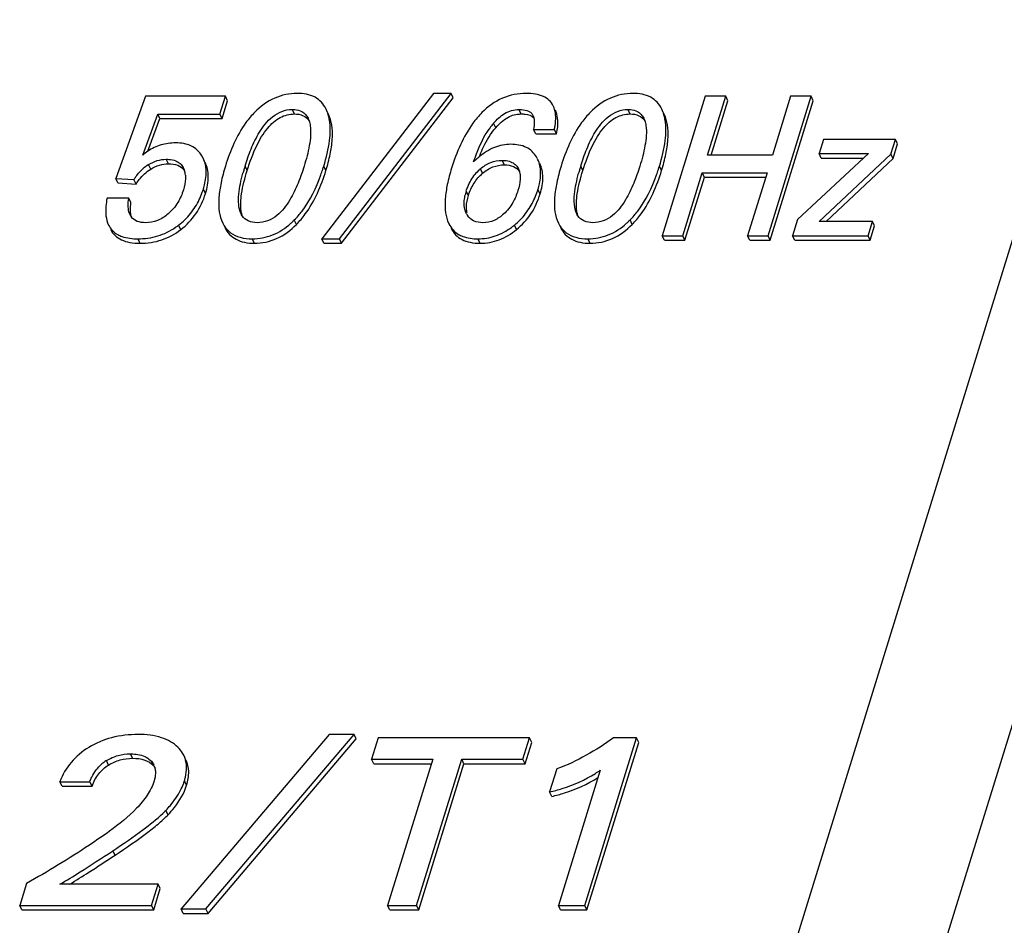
# Model space of a CAD drawing. Header units: millimetres. Extents: x 0 to 594, y 0 to 420.
# Tile 61 of 120: x 394 to 402, y 179 to 187. Entities that reach past the tile are written whole.
import ezdxf

# ---------------------------------------------------------------- set-up
doc = ezdxf.new("R2010")
doc.units = ezdxf.units.MM
doc.header["$LTSCALE"] = 32.67
doc.layers.get('0').update_dxf_attribs({"linetype": 'CONTINUOUS'})

msp = doc.modelspace()

# ---------------------------------------------------------------- linework, layer by layer
at = {"color": 9, "linetype": 'CONTINUOUS'}
for p, q in [((399.37298, 176.04531), (409.46716, 208.71009)), ((410.56055, 208.17012), (400.46637, 175.50535)), ((396.12978, 186.17995), (396.11148, 186.21724)), ((396.42667, 186.15622), (396.41341, 186.18324)), ((398.03851, 186.17995), (398.02021, 186.21724)), ((398.9569, 186.17995), (398.93859, 186.21724)), ((399.25378, 186.15622), (399.24052, 186.18324)), ((397.82503, 186.06384), (397.80673, 186.10113)), ((394.92012, 185.71575), (394.90182, 185.75304)), ((395.06885, 185.76101), (395.05055, 185.79831)), ((397.89784, 185.75119), (397.87954, 185.78849)), ((395.19645, 185.72228), (395.19287, 185.72957)), ((395.73212, 185.70292), (395.71382, 185.74021)), ((396.39535, 185.70292), (396.37705, 185.74021)), ((397.71474, 185.68), (397.69643, 185.7173)), ((398.01601, 185.71819), (398.01414, 185.72201)), ((398.55924, 185.70292), (398.54093, 185.74021)), ((399.22247, 185.70292), (399.20417, 185.74021)), ((395.38131, 185.50981), (395.36301, 185.54711)), ((397.59575, 185.49345), (397.57745, 185.53074)), ((398.19924, 185.50654), (398.18094, 185.54383)), ((396.14747, 185.24948), (396.12917, 185.28678)), ((398.97459, 185.24948), (398.95629, 185.28678)), ((395.17301, 185.20624), (395.15471, 185.24354)), ((398.00135, 185.20688), (397.98304, 185.24417)), ((394.82987, 185.09087), (394.81157, 185.12817)), ((395.79323, 185.09087), (395.77493, 185.12817)), ((397.69379, 185.09087), (397.67548, 185.12817)), ((398.62035, 185.09087), (398.60204, 185.12817)), ((394.76702, 180.75274), (394.74871, 180.79003)), ((394.56489, 180.69551), (394.54659, 180.7328)), ((394.94351, 180.68965), (394.9252, 180.72695)), ((395.22224, 180.52592), (395.20393, 180.56322)), ((395.0655, 180.27652), (395.0472, 180.31382)), ((394.61993, 179.93679), (394.60163, 179.97409))]:
    msp.add_line(p, q, dxfattribs=at)
at = {"color": 7, "linetype": 'CONTINUOUS'}
for p, q in [((394.87583, 186.32853), (394.62512, 185.6363)), ((395.54888, 186.32853), (394.87583, 186.32853)), ((395.5026, 186.17879), (395.54888, 186.32853)), ((395.56718, 186.29123), (395.54888, 186.32853)), ((397.30164, 186.35307), (396.36047, 185.12817)), ((396.50849, 185.12817), (397.44966, 186.35307)), ((397.44966, 186.35307), (397.30164, 186.35307)), ((397.46796, 186.31578), (397.44966, 186.35307)), ((399.59042, 186.32853), (399.22732, 185.15354)), ((399.76297, 186.32853), (399.59042, 186.32853)), ((399.60999, 185.83349), (399.76297, 186.32853)), ((399.78127, 186.29123), (399.76297, 186.32853)), ((400.11871, 185.15354), (400.48181, 186.32853)), ((400.30926, 186.32853), (400.15628, 185.83349)), ((400.48181, 186.32853), (400.30926, 186.32853)), ((400.50012, 186.29123), (400.48181, 186.32853)), ((395.52091, 186.14149), (395.56718, 186.29123)), ((396.52679, 185.09087), (397.46796, 186.31578)), ((399.63982, 185.83349), (399.78127, 186.29123)), ((400.13702, 185.11624), (400.50012, 186.29123)), ((394.85207, 185.83349), (394.9784, 186.17879)), ((394.9967, 186.14149), (394.9784, 186.17879)), ((394.9784, 186.17879), (395.5026, 186.17879)), ((395.52091, 186.14149), (395.5026, 186.17879)), ((396.40837, 186.19352), (396.39608, 186.22101)), ((396.42667, 186.15622), (396.41438, 186.18371)), ((399.23548, 186.19352), (399.22319, 186.22101)), ((399.25378, 186.15622), (399.2415, 186.18371)), ((394.89607, 185.86644), (394.9967, 186.14149)), ((394.9967, 186.14149), (395.52091, 186.14149)), ((398.16276, 186.01303), (398.14445, 186.05032)), ((398.14445, 186.05032), (398.32028, 186.05032)), ((398.16276, 186.01303), (398.33858, 186.01303)), ((398.33858, 186.01303), (398.32028, 186.05032)), ((400.5857, 185.96605), (400.54853, 185.84576)), ((401.19168, 185.96605), (400.5857, 185.96605)), ((401.1535, 185.84249), (401.19168, 185.96605)), ((401.1718, 185.8052), (401.20998, 185.92875)), ((401.20998, 185.92875), (401.19168, 185.96605)), ((400.15628, 185.83349), (399.60999, 185.83349)), ((400.96397, 185.84576), (400.36728, 185.291)), ((400.56683, 185.80847), (400.54853, 185.84576)), ((400.54853, 185.84576), (400.96397, 185.84576)), ((400.54924, 185.27382), (401.1535, 185.84249)), ((401.1718, 185.8052), (401.1535, 185.84249)), ((395.36071, 185.80885), (395.34997, 185.82776)), ((398.17813, 185.80054), (398.1686, 185.81756)), ((400.56683, 185.80847), (400.92385, 185.80847)), ((400.60718, 185.27382), (401.1718, 185.8052)), ((395.19287, 185.72957), (395.19686, 185.72249)), ((398.01414, 185.72201), (398.01623, 185.71829)), ((399.39987, 185.15354), (399.56398, 185.68457)), ((399.58228, 185.64728), (399.56398, 185.68457)), ((399.56398, 185.68457), (400.11026, 185.68457)), ((400.11026, 185.68457), (399.94616, 185.15354)), ((394.64342, 185.599), (394.62512, 185.6363)), ((394.62512, 185.6363), (394.77828, 185.62648)), ((394.64342, 185.599), (394.79658, 185.58918)), ((394.79658, 185.58918), (394.77828, 185.62648)), ((399.41817, 185.11624), (399.58228, 185.64728)), ((399.58228, 185.64728), (400.09874, 185.64728)), ((394.73489, 185.47019), (394.55171, 185.47019)), ((394.7532, 185.4329), (394.73489, 185.47019)), ((397.57993, 185.33829), (397.57739, 185.34294)), ((395.51519, 185.28596), (395.52654, 185.26079)), ((397.42016, 185.27935), (397.43086, 185.25547)), ((398.34231, 185.28596), (398.35366, 185.26079)), ((400.36728, 185.291), (400.3248, 185.15354)), ((400.99821, 185.27382), (400.54924, 185.27382)), ((400.96104, 185.15354), (400.99821, 185.27382)), ((401.01651, 185.23652), (400.99821, 185.27382)), ((400.97934, 185.11624), (401.01651, 185.23652)), ((396.37877, 185.09087), (396.36047, 185.12817)), ((396.36047, 185.12817), (396.50849, 185.12817)), ((396.37877, 185.09087), (396.52679, 185.09087)), ((396.52679, 185.09087), (396.50849, 185.12817)), ((399.24562, 185.11624), (399.22732, 185.15354)), ((399.22732, 185.15354), (399.39987, 185.15354)), ((399.24562, 185.11624), (399.41817, 185.11624)), ((399.41817, 185.11624), (399.39987, 185.15354)), ((399.96446, 185.11624), (399.94616, 185.15354)), ((399.94616, 185.15354), (400.11871, 185.15354)), ((399.96446, 185.11624), (400.13702, 185.11624)), ((400.13702, 185.11624), (400.11871, 185.15354)), ((400.3431, 185.11624), (400.3248, 185.15354)), ((400.3248, 185.15354), (400.96104, 185.15354)), ((400.3431, 185.11624), (400.97934, 185.11624)), ((400.97934, 185.11624), (400.96104, 185.15354)), ((396.42351, 180.95303), (395.17496, 179.48314)), ((395.38393, 179.48314), (396.63248, 180.95303)), ((396.63248, 180.95303), (396.42351, 180.95303)), ((396.65078, 180.91573), (396.63248, 180.95303)), ((395.40224, 179.44585), (396.65078, 180.91573)), ((396.83581, 180.92357), (396.78029, 180.74388)), ((398.11042, 180.92357), (396.83581, 180.92357)), ((398.05489, 180.74388), (398.11042, 180.92357)), ((398.07319, 180.70659), (398.12872, 180.88627)), ((398.12872, 180.88627), (398.11042, 180.92357)), ((398.57523, 179.51358), (399.01095, 180.92357)), ((398.59354, 179.47628), (399.02926, 180.88627)), ((399.01095, 180.92357), (398.81699, 180.92357)), ((399.02926, 180.88627), (399.01095, 180.92357)), ((396.79859, 180.70659), (396.78029, 180.74388)), ((396.78029, 180.74388), (397.29521, 180.74388)), ((396.79859, 180.70659), (397.28368, 180.70659)), ((397.29521, 180.74388), (396.91501, 179.51358)), ((397.15862, 179.51358), (397.53881, 180.74388)), ((397.17692, 179.47628), (397.55712, 180.70659)), ((397.55712, 180.70659), (397.53881, 180.74388)), ((397.53881, 180.74388), (398.05489, 180.74388)), ((397.55712, 180.70659), (398.07319, 180.70659)), ((398.07319, 180.70659), (398.05489, 180.74388)), ((398.33942, 180.66337), (398.27935, 180.46896)), ((398.70523, 180.65159), (398.35356, 179.51358)), ((394.17265, 180.51807), (394.15435, 180.55536)), ((394.15435, 180.55536), (394.40719, 180.55536)), ((394.42549, 180.51807), (394.40719, 180.55536)), ((394.17265, 180.51807), (394.42549, 180.51807)), ((398.29765, 180.43166), (398.27935, 180.46896)), ((394.5973, 179.97123), (394.60163, 179.97409)), ((393.87329, 179.69818), (393.81625, 179.51358)), ((394.98213, 179.69228), (394.15433, 179.69228)), ((394.92691, 179.51358), (394.98213, 179.69228)), ((394.94521, 179.47628), (395.00043, 179.65499)), ((395.00043, 179.65499), (394.98213, 179.69228)), ((393.83455, 179.47628), (393.81625, 179.51358)), ((393.81625, 179.51358), (394.92691, 179.51358)), ((393.83455, 179.47628), (394.94521, 179.47628)), ((394.94521, 179.47628), (394.92691, 179.51358)), ((395.19327, 179.44585), (395.17496, 179.48314)), ((395.17496, 179.48314), (395.38393, 179.48314)), ((395.19327, 179.44585), (395.40224, 179.44585)), ((395.40224, 179.44585), (395.38393, 179.48314)), ((396.93332, 179.47628), (396.91501, 179.51358)), ((396.91501, 179.51358), (397.15862, 179.51358)), ((396.93332, 179.47628), (397.17692, 179.47628)), ((397.17692, 179.47628), (397.15862, 179.51358)), ((398.37187, 179.47628), (398.35356, 179.51358)), ((398.35356, 179.51358), (398.57523, 179.51358)), ((398.37187, 179.47628), (398.59354, 179.47628)), ((398.59354, 179.47628), (398.57523, 179.51358))]:
    msp.add_line(p, q, dxfattribs=at)
for centre, radius, start, end in [((396.10592, 186.0824), 0.32221, 18.190677, 20.17289), ((396.08577, 186.0759), 0.34338, 14.678715, 18.17233), ((396.0433, 186.06509), 0.3872, 9.354964, 14.633121), ((398.93304, 186.0824), 0.32221, 18.190665, 20.17289), ((398.91289, 186.0759), 0.34338, 14.678718, 18.172319), ((398.87042, 186.06509), 0.3872, 9.354968, 14.633123), ((398.28651, 185.69438), 0.62903, 141.268154, 145.3796), ((398.24402, 185.72789), 0.57493, 139.518774, 141.224354), ((395.14909, 185.48484), 0.45801, 123.548128, 130.428389), ((398.90528, 185.342), 1.30892, 157.837843, 158.653202), ((395.08249, 185.46067), 0.3437, 122.506672, 130.483782), ((395.0744, 185.4729), 0.32904, 121.633774, 122.462631), ((395.04676, 185.65218), 0.1657, 10.932787, 17.050187), ((395.0261, 185.64827), 0.18672, 5.167415, 10.909349), ((397.37224, 185.22272), 1.73724, 163.692179, 164.746467), ((397.6472, 185.14233), 2.02371, 162.816077, 163.69358), ((394.77273, 186.23361), 1.67846, 340.259969, 341.909952), ((394.65991, 186.27072), 1.79723, 341.902085, 342.83154), ((397.93551, 185.43754), 0.368, 132.25001, 140.832097), ((397.93388, 185.43935), 0.36557, 130.506603, 132.252518), ((400.19935, 185.22272), 1.73724, 163.692179, 164.746467), ((400.47431, 185.14233), 2.02371, 162.816077, 163.69358), ((397.59984, 186.23361), 1.67846, 340.259969, 341.909952), ((397.48702, 186.27072), 1.79723, 341.902085, 342.83154), ((394.74406, 185.73586), 0.64703, 334.602015, 340.508347), ((394.69996, 185.75189), 0.69395, 340.475204, 342.836655), ((398.0284, 185.39084), 0.47215, 162.764302, 166.42221), ((397.53719, 185.74033), 0.67302, 335.061887, 340.582817), ((397.49289, 185.75635), 0.72012, 340.552902, 342.836117), ((397.78066, 185.38637), 0.20254, 184.920305, 190.394246), ((397.71829, 185.41194), 0.15675, 208.026983, 213.549646), ((394.8552, 185.38341), 0.1213, 206.244743, 207.767988), ((394.84923, 185.38013), 0.11448, 207.708376, 216.708162), ((395.65413, 185.7551), 0.66707, 311.919609, 314.375277), ((395.62888, 185.78112), 0.70332, 314.362923, 315.342858), ((398.48125, 185.75509), 0.66706, 311.919615, 314.375288), ((398.456, 185.78111), 0.70332, 314.362934, 315.342877), ((394.79388, 185.71147), 0.59089, 304.602169, 306.952886), ((394.78567, 185.72249), 0.60464, 306.946848, 307.615068), ((397.5998, 185.71052), 0.60361, 306.351753, 308.638322), ((397.58523, 185.72892), 0.62709, 308.628934, 309.374385), ((394.70148, 180.47676), 0.29926, 122.039555, 130.451075), ((394.7008, 180.47792), 0.2979, 121.175225, 122.047064), ((394.82919, 180.58896), 0.15234, 41.373942, 42.813323), ((394.82436, 180.63759), 0.13476, 17.262903, 26.102816), ((398.06684, 181.5821), 1.12845, 302.027561, 304.452841), ((394.71264, 180.7184), 0.51532, 332.80275, 339.340262), ((394.75249, 180.70284), 0.47255, 339.400811, 342.81375), ((394.43888, 180.8977), 0.84322, 313.756934, 315.242297), ((394.53591, 180.80127), 0.70642, 315.254549, 316.367133)]:
    msp.add_arc(centre, radius, start, end, dxfattribs=at)
for points, knots in [([(396.15345, 186.35307), (396.08883, 186.35307), (395.95369, 186.32535), (395.84431, 186.243), (395.79609, 186.19433)], [0, 0, 0, 0, 0.4854236, 1, 1, 1, 1]), ([(396.39655, 186.22124), (396.38629, 186.24215), (396.36041, 186.28102), (396.28192, 186.34091), (396.20464, 186.35307), (396.15345, 186.35307)], [0, 0, 0, 0, 0.2400589, 0.4724823, 1, 1, 1, 1]), ([(398.08099, 186.35307), (398.0135, 186.35307), (397.87336, 186.32558), (397.75904, 186.24126), (397.70932, 186.19125)], [0, 0, 0, 0, 0.4890416, 1, 1, 1, 1]), ([(398.30953, 186.24788), (398.30116, 186.26492), (398.27782, 186.2971), (398.2252, 186.33087), (398.15774, 186.3498), (398.10797, 186.35307), (398.08099, 186.35307)], [0, 0, 0, 0, 0.2148903, 0.4384676, 0.6946993, 1, 1, 1, 1]), ([(398.98057, 186.35307), (398.91594, 186.35307), (398.7808, 186.32535), (398.67143, 186.243), (398.62321, 186.19433)], [0, 0, 0, 0, 0.4854239, 1, 1, 1, 1]), ([(399.22366, 186.22124), (399.2134, 186.24215), (399.18752, 186.28102), (399.10903, 186.34091), (399.03175, 186.35307), (398.98057, 186.35307)], [0, 0, 0, 0, 0.240059, 0.4724826, 1, 1, 1, 1]), ([(398.33041, 186.15767), (398.33007, 186.16607), (398.32759, 186.19693), (398.31947, 186.22761), (398.30953, 186.24788)], [0, 0, 0, 0, 0.2714034, 1, 1, 1, 1]), ([(395.79609, 186.19433), (395.76913, 186.16712), (395.65747, 186.03349), (395.58851, 185.86928), (395.54863, 185.74021)], [0, 0, 0, 0, 0.2209409, 1, 1, 1, 1]), ([(395.71382, 185.74021), (395.72883, 185.78879), (395.76304, 185.88681), (395.82021, 186.00595), (395.88283, 186.09658), (395.94399, 186.15983), (396.0216, 186.20649), (396.08205, 186.21724), (396.11148, 186.21724)], [0, 0, 0, 0, 0.2305721, 0.4703164, 0.5963726, 0.7287592, 0.8665699, 1, 1, 1, 1]), ([(395.73212, 185.70292), (395.7541, 185.77404), (395.80003, 185.89943), (395.89064, 186.0555), (395.98587, 186.14266), (396.06798, 186.175), (396.10931, 186.17995), (396.12978, 186.17995)], [0, 0, 0, 0, 0.3377966, 0.6036007, 0.813382, 0.907097, 1, 1, 1, 1]), ([(396.11148, 186.21724), (396.11879, 186.21724), (396.1463, 186.21609), (396.17399, 186.20918), (396.19188, 186.19968)], [0, 0, 0, 0, 0.2652478, 1, 1, 1, 1]), ([(396.12978, 186.17995), (396.15503, 186.17995), (396.20402, 186.17329), (396.24224, 186.14038), (396.25446, 186.12187)], [0, 0, 0, 0, 0.532319, 1, 1, 1, 1]), ([(396.19188, 186.19968), (396.20371, 186.19339), (396.22496, 186.17702), (396.2396, 186.15478), (396.24525, 186.14326)], [0, 0, 0, 0, 0.5108022, 1, 1, 1, 1]), ([(397.70932, 186.19125), (397.68156, 186.16333), (397.56611, 186.02572), (397.49487, 185.85631), (397.45368, 185.72303)], [0, 0, 0, 0, 0.2201075, 1, 1, 1, 1]), ([(397.80673, 186.10113), (397.83364, 186.13266), (397.88064, 186.17672), (397.95749, 186.2113), (397.99968, 186.21724), (398.02021, 186.21724)], [0, 0, 0, 0, 0.4971465, 0.7537877, 1, 1, 1, 1]), ([(397.82503, 186.06384), (397.85411, 186.0979), (397.90296, 186.14286), (397.98073, 186.17493), (398.0195, 186.17995), (398.03851, 186.17995)], [0, 0, 0, 0, 0.5373519, 0.7719052, 1, 1, 1, 1]), ([(398.02021, 186.21724), (398.02745, 186.21724), (398.05493, 186.21646), (398.083, 186.21185), (398.10147, 186.20333)], [0, 0, 0, 0, 0.2624644, 1, 1, 1, 1]), ([(398.03851, 186.17995), (398.05046, 186.17995), (398.08753, 186.17835), (398.12815, 186.16684), (398.14549, 186.14777)], [0, 0, 0, 0, 0.3166292, 1, 1, 1, 1]), ([(398.10147, 186.20333), (398.10471, 186.20184), (398.11674, 186.19553), (398.12731, 186.18609), (398.13293, 186.17777)], [0, 0, 0, 0, 0.2617796, 1, 1, 1, 1]), ([(398.33858, 186.01303), (398.34254, 186.03248), (398.35285, 186.09773), (398.34839, 186.16868), (398.32783, 186.21058)], [0, 0, 0, 0, 0.29844, 1, 1, 1, 1]), ([(398.62321, 186.19433), (398.59624, 186.16712), (398.48459, 186.03349), (398.41562, 185.86928), (398.37574, 185.74021)], [0, 0, 0, 0, 0.2209409, 1, 1, 1, 1]), ([(398.54093, 185.74021), (398.55595, 185.78879), (398.59015, 185.88681), (398.64732, 186.00595), (398.70995, 186.09658), (398.7711, 186.15983), (398.84871, 186.20649), (398.90917, 186.21724), (398.93859, 186.21724)], [0, 0, 0, 0, 0.2305721, 0.4703164, 0.5963726, 0.7287592, 0.8665699, 1, 1, 1, 1]), ([(398.55924, 185.70292), (398.58122, 185.77404), (398.62715, 185.89943), (398.71775, 186.0555), (398.81298, 186.14266), (398.89509, 186.175), (398.93642, 186.17995), (398.9569, 186.17995)], [0, 0, 0, 0, 0.3377965, 0.6036005, 0.8133818, 0.9070969, 1, 1, 1, 1]), ([(398.93859, 186.21724), (398.94591, 186.21724), (398.97341, 186.21609), (399.00111, 186.20918), (399.019, 186.19968)], [0, 0, 0, 0, 0.2652478, 1, 1, 1, 1]), ([(398.9569, 186.17995), (398.98215, 186.17995), (399.03113, 186.17329), (399.06936, 186.14038), (399.08158, 186.12187)], [0, 0, 0, 0, 0.5323188, 1, 1, 1, 1]), ([(399.019, 186.19968), (399.03083, 186.19339), (399.05207, 186.17702), (399.06671, 186.15478), (399.07237, 186.14326)], [0, 0, 0, 0, 0.5108021, 1, 1, 1, 1]), ([(396.26326, 186.08185), (396.26732, 186.05441), (396.26774, 185.99743), (396.2523, 185.88247), (396.2294, 185.79698), (396.21186, 185.74021)], [0, 0, 0, 0, 0.239372, 0.4873043, 1, 1, 1, 1]), ([(396.37705, 185.74021), (396.39886, 185.81077), (396.43057, 185.93838), (396.43473, 186.07157), (396.42536, 186.12803)], [0, 0, 0, 0, 0.5633991, 1, 1, 1, 1]), ([(396.39535, 185.70292), (396.40946, 185.74856), (396.4324, 185.8346), (396.45528, 185.98594), (396.44899, 186.09548), (396.42667, 186.15622)], [0, 0, 0, 0, 0.3113316, 0.5782811, 1, 1, 1, 1]), ([(398.32028, 186.05032), (398.32224, 186.05995), (398.32859, 186.09536), (398.33149, 186.13153), (398.33041, 186.15767)], [0, 0, 0, 0, 0.2730327, 1, 1, 1, 1]), ([(399.09037, 186.08185), (399.09444, 186.05441), (399.09485, 185.99743), (399.07941, 185.88247), (399.05651, 185.79698), (399.03897, 185.74021)], [0, 0, 0, 0, 0.239372, 0.4873043, 1, 1, 1, 1]), ([(399.20417, 185.74021), (399.22597, 185.81077), (399.25769, 185.93838), (399.26184, 186.07157), (399.25247, 186.12803)], [0, 0, 0, 0, 0.5633991, 1, 1, 1, 1]), ([(399.22247, 185.70292), (399.23657, 185.74856), (399.25951, 185.8346), (399.2824, 185.98594), (399.27611, 186.09548), (399.25378, 186.15622)], [0, 0, 0, 0, 0.3113315, 0.578281, 1, 1, 1, 1]), ([(397.63915, 185.7754), (397.64682, 185.79888), (397.68057, 185.89495), (397.72493, 185.98825), (397.76885, 186.05176)], [0, 0, 0, 0, 0.2424069, 1, 1, 1, 1]), ([(397.69307, 185.83576), (397.70226, 185.85832), (397.73776, 185.93878), (397.78369, 186.01542), (397.82503, 186.06384)], [0, 0, 0, 0, 0.2767279, 1, 1, 1, 1]), ([(395.12983, 185.93577), (395.08838, 185.93577), (395.00557, 185.92481), (394.92996, 185.88905), (394.89597, 185.86656)], [0, 0, 0, 0, 0.5042204, 1, 1, 1, 1]), ([(395.34997, 185.82776), (395.33938, 185.84509), (395.31382, 185.87704), (395.24226, 185.92552), (395.17481, 185.93577), (395.12983, 185.93577)], [0, 0, 0, 0, 0.2382366, 0.4723673, 1, 1, 1, 1]), ([(397.95341, 185.92432), (397.90674, 185.92432), (397.80852, 185.90499), (397.72504, 185.85129), (397.68616, 185.81881)], [0, 0, 0, 0, 0.4794741, 1, 1, 1, 1]), ([(398.1686, 185.81756), (398.1584, 185.8346), (398.13366, 185.86609), (398.06381, 185.91409), (397.99757, 185.92432), (397.95341, 185.92432)], [0, 0, 0, 0, 0.2376339, 0.4715406, 1, 1, 1, 1]), ([(394.90182, 185.75304), (394.92455, 185.76704), (394.97231, 185.78988), (395.02491, 185.79831), (395.05055, 185.79831)], [0, 0, 0, 0, 0.5100549, 1, 1, 1, 1]), ([(394.92012, 185.71575), (394.94307, 185.72988), (394.99087, 185.75268), (395.04347, 185.76101), (395.06885, 185.76101)], [0, 0, 0, 0, 0.5148933, 1, 1, 1, 1]), ([(395.05055, 185.79831), (395.05768, 185.79831), (395.08485, 185.79736), (395.11219, 185.79202), (395.13072, 185.78426)], [0, 0, 0, 0, 0.2619901, 1, 1, 1, 1]), ([(395.06885, 185.76101), (395.09554, 185.76101), (395.14583, 185.7553), (395.18795, 185.72485), (395.20152, 185.70698)], [0, 0, 0, 0, 0.5432643, 1, 1, 1, 1]), ([(395.13072, 185.78426), (395.14402, 185.77869), (395.16851, 185.76388), (395.18619, 185.74139), (395.19287, 185.72957)], [0, 0, 0, 0, 0.5150413, 1, 1, 1, 1]), ([(395.38419, 185.72755), (395.38328, 185.73479), (395.37872, 185.76268), (395.36967, 185.78989), (395.36043, 185.80871)], [0, 0, 0, 0, 0.2580617, 1, 1, 1, 1]), ([(395.38131, 185.50981), (395.39568, 185.55631), (395.41386, 185.64472), (395.39642, 185.73539), (395.37874, 185.77142)], [0, 0, 0, 0, 0.5480744, 1, 1, 1, 1]), ([(397.68616, 185.81881), (397.68217, 185.81548), (397.66597, 185.80159), (397.65048, 185.78688), (397.63915, 185.7754)], [0, 0, 0, 0, 0.2438621, 1, 1, 1, 1]), ([(397.69643, 185.7173), (397.72211, 185.73924), (397.77941, 185.7759), (397.84673, 185.78849), (397.87954, 185.78849)], [0, 0, 0, 0, 0.5072291, 1, 1, 1, 1]), ([(397.71474, 185.68), (397.74072, 185.70221), (397.79814, 185.73879), (397.86544, 185.75119), (397.89784, 185.75119)], [0, 0, 0, 0, 0.5133632, 1, 1, 1, 1]), ([(397.87954, 185.78849), (397.88597, 185.78849), (397.91055, 185.7877), (397.93527, 185.78316), (397.95221, 185.77655)], [0, 0, 0, 0, 0.2613283, 1, 1, 1, 1]), ([(397.89784, 185.75119), (397.92402, 185.75119), (397.97345, 185.74565), (398.01358, 185.71388), (398.0258, 185.69577)], [0, 0, 0, 0, 0.5451236, 1, 1, 1, 1]), ([(397.95221, 185.77655), (397.96566, 185.77131), (397.99043, 185.75678), (398.00777, 185.73396), (398.01414, 185.72201)], [0, 0, 0, 0, 0.5160353, 1, 1, 1, 1]), ([(398.20164, 185.7187), (398.20076, 185.72599), (398.19627, 185.75408), (398.1872, 185.78148), (398.1779, 185.80043)], [0, 0, 0, 0, 0.2580337, 1, 1, 1, 1]), ([(398.19924, 185.50654), (398.21331, 185.55208), (398.231, 185.63888), (398.21358, 185.72772), (398.1962, 185.76313)], [0, 0, 0, 0, 0.5472045, 1, 1, 1, 1]), ([(394.77828, 185.62648), (394.78367, 185.63507), (394.80695, 185.66985), (394.83521, 185.7015), (394.85935, 185.72208)], [0, 0, 0, 0, 0.2421648, 1, 1, 1, 1]), ([(394.79658, 185.58918), (394.80486, 185.60238), (394.83855, 185.65108), (394.88295, 185.69285), (394.92012, 185.71575)], [0, 0, 0, 0, 0.2630016, 1, 1, 1, 1]), ([(395.21207, 185.66509), (395.21299, 185.65499), (395.21364, 185.6128), (395.2044, 185.57106), (395.19498, 185.54056)], [0, 0, 0, 0, 0.241083, 1, 1, 1, 1]), ([(395.36301, 185.54711), (395.36802, 185.5633), (395.38377, 185.62193), (395.38968, 185.68405), (395.38419, 185.72755)], [0, 0, 0, 0, 0.2788428, 1, 1, 1, 1]), ([(395.54863, 185.74021), (395.53441, 185.6942), (395.51111, 185.60759), (395.48732, 185.45614), (395.49254, 185.34629), (395.51519, 185.28596)], [0, 0, 0, 0, 0.3131216, 0.5809723, 1, 1, 1, 1]), ([(395.68092, 185.33887), (395.66886, 185.36342), (395.65725, 185.4197), (395.66123, 185.53537), (395.68051, 185.62219), (395.6962, 185.67977)], [0, 0, 0, 0, 0.2367051, 0.4837084, 1, 1, 1, 1]), ([(395.68136, 185.36185), (395.67413, 185.4095), (395.68296, 185.52682), (395.71223, 185.63856), (395.73212, 185.70292)], [0, 0, 0, 0, 0.4170682, 1, 1, 1, 1]), ([(396.21186, 185.74021), (396.1969, 185.69181), (396.16288, 185.59417), (396.10617, 185.47542), (396.04414, 185.38498), (395.98355, 185.32174), (395.90648, 185.27485), (395.84623, 185.264), (395.8169, 185.264)], [0, 0, 0, 0, 0.2306461, 0.4703558, 0.5963358, 0.7286347, 0.8664675, 1, 1, 1, 1]), ([(396.12917, 185.28678), (396.15255, 185.31044), (396.24876, 185.42296), (396.31391, 185.55909), (396.35255, 185.6667)], [0, 0, 0, 0, 0.2253499, 1, 1, 1, 1]), ([(396.14747, 185.24948), (396.17442, 185.27675), (396.28597, 185.41022), (396.35552, 185.57401), (396.39535, 185.70292)], [0, 0, 0, 0, 0.2212675, 1, 1, 1, 1]), ([(397.45368, 185.72303), (397.43973, 185.67786), (397.41687, 185.59301), (397.3935, 185.44511), (397.39831, 185.33809), (397.42016, 185.27935)], [0, 0, 0, 0, 0.3146899, 0.5828417, 1, 1, 1, 1]), ([(397.57745, 185.53074), (397.58116, 185.54275), (397.5985, 185.59232), (397.62497, 185.63898), (397.6502, 185.66996)], [0, 0, 0, 0, 0.239307, 1, 1, 1, 1]), ([(397.59575, 185.49345), (397.60703, 185.52996), (397.6375, 185.5991), (397.68713, 185.65642), (397.71474, 185.68)], [0, 0, 0, 0, 0.5128528, 1, 1, 1, 1]), ([(398.18094, 185.54383), (398.18578, 185.5595), (398.20104, 185.61632), (398.20678, 185.67649), (398.20164, 185.7187)], [0, 0, 0, 0, 0.2782969, 1, 1, 1, 1]), ([(398.37574, 185.74021), (398.36152, 185.6942), (398.33823, 185.60759), (398.31444, 185.45614), (398.31965, 185.34629), (398.34231, 185.28596)], [0, 0, 0, 0, 0.3131215, 0.5809723, 1, 1, 1, 1]), ([(398.50803, 185.33887), (398.49597, 185.36342), (398.48436, 185.4197), (398.48834, 185.53537), (398.50762, 185.62219), (398.52331, 185.67977)], [0, 0, 0, 0, 0.2367051, 0.4837084, 1, 1, 1, 1]), ([(398.50848, 185.36185), (398.50124, 185.4095), (398.51008, 185.52682), (398.53935, 185.63856), (398.55924, 185.70292)], [0, 0, 0, 0, 0.4170682, 1, 1, 1, 1]), ([(399.03897, 185.74021), (399.02401, 185.69181), (398.99, 185.59417), (398.93329, 185.47542), (398.87125, 185.38498), (398.81067, 185.32174), (398.7336, 185.27485), (398.67335, 185.264), (398.64402, 185.264)], [0, 0, 0, 0, 0.2306461, 0.4703558, 0.5963358, 0.7286347, 0.8664675, 1, 1, 1, 1]), ([(398.95629, 185.28678), (398.97967, 185.31044), (399.07588, 185.42296), (399.14103, 185.55909), (399.17967, 185.6667)], [0, 0, 0, 0, 0.2253499, 1, 1, 1, 1]), ([(398.97459, 185.24948), (399.00153, 185.27675), (399.11309, 185.41022), (399.18264, 185.57401), (399.22247, 185.70292)], [0, 0, 0, 0, 0.2212675, 1, 1, 1, 1]), ([(398.03085, 185.65981), (398.03156, 185.6497), (398.03133, 185.60758), (398.0218, 185.56609), (398.0124, 185.53565)], [0, 0, 0, 0, 0.2413607, 1, 1, 1, 1]), ([(395.19498, 185.54056), (395.18361, 185.5038), (395.15188, 185.42887), (395.09916, 185.36569), (395.0671, 185.33846)], [0, 0, 0, 0, 0.4777528, 1, 1, 1, 1]), ([(395.17301, 185.20624), (395.22164, 185.24371), (395.30949, 185.33498), (395.36275, 185.44974), (395.38131, 185.50981)], [0, 0, 0, 0, 0.4940056, 1, 1, 1, 1]), ([(398.0124, 185.53565), (398.0014, 185.50008), (397.97167, 185.4276), (397.92292, 185.36507), (397.89295, 185.33784)], [0, 0, 0, 0, 0.4789908, 1, 1, 1, 1]), ([(398.00135, 185.20688), (398.04744, 185.24471), (398.1303, 185.33589), (398.18111, 185.44786), (398.19924, 185.50654)], [0, 0, 0, 0, 0.4926394, 1, 1, 1, 1]), ([(394.55171, 185.47019), (394.54735, 185.44779), (394.53613, 185.373), (394.54122, 185.29186), (394.56472, 185.24397)], [0, 0, 0, 0, 0.2996386, 1, 1, 1, 1]), ([(394.73176, 185.38348), (394.73097, 185.39053), (394.72908, 185.41948), (394.73168, 185.44855), (394.73489, 185.47019)], [0, 0, 0, 0, 0.2449376, 1, 1, 1, 1]), ([(394.75006, 185.34618), (394.74934, 185.35265), (394.74739, 185.38158), (394.7499, 185.41068), (394.7532, 185.4329)], [0, 0, 0, 0, 0.2246189, 1, 1, 1, 1]), ([(395.15471, 185.24354), (395.19148, 185.27187), (395.25899, 185.33691), (395.30864, 185.41648), (395.32856, 185.45834)], [0, 0, 0, 0, 0.5003081, 1, 1, 1, 1]), ([(397.57751, 185.343), (397.5736, 185.35098), (397.56039, 185.38496), (397.55839, 185.42244), (397.56076, 185.44975)], [0, 0, 0, 0, 0.2447921, 1, 1, 1, 1]), ([(397.57887, 185.369), (397.57805, 185.37839), (397.57717, 185.4205), (397.58613, 185.46231), (397.59575, 185.49345)], [0, 0, 0, 0, 0.2243941, 1, 1, 1, 1]), ([(397.98304, 185.24417), (398.01777, 185.27268), (398.08144, 185.33768), (398.12837, 185.41561), (398.14745, 185.45656)], [0, 0, 0, 0, 0.498616, 1, 1, 1, 1]), ([(394.75714, 185.31156), (394.7563, 185.31424), (394.75307, 185.32558), (394.75105, 185.33725), (394.75006, 185.34618)], [0, 0, 0, 0, 0.2381932, 1, 1, 1, 1]), ([(395.0671, 185.33846), (395.04018, 185.3156), (394.98031, 185.27726), (394.90993, 185.264), (394.87562, 185.264)], [0, 0, 0, 0, 0.5072613, 1, 1, 1, 1]), ([(395.69108, 185.32131), (395.69, 185.32443), (395.68582, 185.3377), (395.68296, 185.35137), (395.68136, 185.36185)], [0, 0, 0, 0, 0.2377993, 1, 1, 1, 1]), ([(397.89295, 185.33784), (397.86876, 185.31585), (397.81479, 185.2779), (397.74939, 185.264), (397.71746, 185.264)], [0, 0, 0, 0, 0.5058688, 1, 1, 1, 1]), ([(398.51819, 185.32131), (398.51712, 185.32443), (398.51293, 185.3377), (398.51007, 185.35137), (398.50848, 185.36185)], [0, 0, 0, 0, 0.2377994, 1, 1, 1, 1]), ([(394.87562, 185.264), (394.85222, 185.264), (394.80759, 185.26866), (394.76961, 185.29543), (394.75745, 185.3117)], [0, 0, 0, 0, 0.535242, 1, 1, 1, 1]), ([(395.52612, 185.26058), (395.53014, 185.25238), (395.54721, 185.2216), (395.57154, 185.19477), (395.59238, 185.17917)], [0, 0, 0, 0, 0.2599445, 1, 1, 1, 1]), ([(395.8169, 185.264), (395.79125, 185.264), (395.7418, 185.27067), (395.70302, 185.30358), (395.69061, 185.32205)], [0, 0, 0, 0, 0.5355355, 1, 1, 1, 1]), ([(395.77493, 185.12817), (395.83286, 185.12817), (395.95318, 185.15046), (396.05446, 185.21807), (396.09979, 185.25874)], [0, 0, 0, 0, 0.4874931, 1, 1, 1, 1]), ([(397.43048, 185.25528), (397.43967, 185.23656), (397.4628, 185.20163), (397.49563, 185.17549), (397.51323, 185.16522)], [0, 0, 0, 0, 0.5057514, 1, 1, 1, 1]), ([(397.71746, 185.264), (397.69095, 185.264), (397.63971, 185.27135), (397.60039, 185.30615), (397.58766, 185.32531)], [0, 0, 0, 0, 0.5352843, 1, 1, 1, 1]), ([(398.35323, 185.26058), (398.35726, 185.25238), (398.37432, 185.2216), (398.39865, 185.19477), (398.41949, 185.17917)], [0, 0, 0, 0, 0.2599444, 1, 1, 1, 1]), ([(398.64402, 185.264), (398.61836, 185.264), (398.56892, 185.27067), (398.53014, 185.30358), (398.51772, 185.32205)], [0, 0, 0, 0, 0.5355355, 1, 1, 1, 1]), ([(398.60204, 185.12817), (398.65997, 185.12817), (398.78029, 185.15046), (398.88158, 185.21807), (398.9269, 185.25874)], [0, 0, 0, 0, 0.4874929, 1, 1, 1, 1]), ([(394.56472, 185.24397), (394.5729, 185.22729), (394.59451, 185.19587), (394.62502, 185.17307), (394.6415, 185.16392)], [0, 0, 0, 0, 0.4963367, 1, 1, 1, 1]), ([(394.58302, 185.20667), (394.59221, 185.18794), (394.61753, 185.15263), (394.67448, 185.11535), (394.74727, 185.09447), (394.80088, 185.09087), (394.82987, 185.09087)], [0, 0, 0, 0, 0.2178508, 0.4422878, 0.6973993, 1, 1, 1, 1]), ([(394.81157, 185.12817), (394.86822, 185.12817), (394.98127, 185.14322), (395.08378, 185.19361), (395.12943, 185.2251)], [0, 0, 0, 0, 0.5053144, 1, 1, 1, 1]), ([(394.82987, 185.09087), (394.89149, 185.09087), (395.01518, 185.1089), (395.12486, 185.16914), (395.17301, 185.20624)], [0, 0, 0, 0, 0.5033663, 1, 1, 1, 1]), ([(395.54442, 185.22329), (395.55476, 185.20222), (395.58103, 185.16299), (395.63886, 185.11968), (395.71167, 185.09514), (395.76489, 185.09087), (395.79323, 185.09087)], [0, 0, 0, 0, 0.2363635, 0.4665846, 0.7145971, 1, 1, 1, 1]), ([(395.59238, 185.17917), (395.61597, 185.16151), (395.67583, 185.13426), (395.74039, 185.12817), (395.77493, 185.12817)], [0, 0, 0, 0, 0.4604115, 1, 1, 1, 1]), ([(395.79323, 185.09087), (395.85698, 185.09087), (395.99111, 185.11868), (396.09939, 185.20082), (396.14747, 185.24948)], [0, 0, 0, 0, 0.4823459, 1, 1, 1, 1]), ([(397.44878, 185.21798), (397.45876, 185.19765), (397.48453, 185.15973), (397.5415, 185.11829), (397.61328, 185.09493), (397.66577, 185.09087), (397.69379, 185.09087)], [0, 0, 0, 0, 0.2330367, 0.4623131, 0.7117305, 1, 1, 1, 1]), ([(397.67548, 185.12817), (397.7248, 185.12817), (397.82633, 185.1446), (397.91622, 185.19394), (397.95759, 185.22438)], [0, 0, 0, 0, 0.4898398, 1, 1, 1, 1]), ([(397.69379, 185.09087), (397.7479, 185.09087), (397.86032, 185.11104), (397.95714, 185.1706), (398.00135, 185.20688)], [0, 0, 0, 0, 0.4861958, 1, 1, 1, 1]), ([(398.37153, 185.22329), (398.38187, 185.20222), (398.40815, 185.16299), (398.46598, 185.11968), (398.53879, 185.09514), (398.59201, 185.09087), (398.62035, 185.09087)], [0, 0, 0, 0, 0.2363632, 0.4665842, 0.7145968, 1, 1, 1, 1]), ([(398.41949, 185.17917), (398.44309, 185.16151), (398.50295, 185.13426), (398.5675, 185.12817), (398.60204, 185.12817)], [0, 0, 0, 0, 0.4604112, 1, 1, 1, 1]), ([(398.62035, 185.09087), (398.68409, 185.09087), (398.81822, 185.11868), (398.9265, 185.20082), (398.97459, 185.24948)], [0, 0, 0, 0, 0.4823458, 1, 1, 1, 1]), ([(394.6415, 185.16392), (394.65263, 185.15775), (394.70623, 185.13411), (394.76599, 185.12817), (394.81157, 185.12817)], [0, 0, 0, 0, 0.2181908, 1, 1, 1, 1]), ([(397.51323, 185.16522), (397.52408, 185.15889), (397.57484, 185.13493), (397.63217, 185.12817), (397.67548, 185.12817)], [0, 0, 0, 0, 0.2248038, 1, 1, 1, 1]), ([(394.81409, 180.95303), (394.73882, 180.95303), (394.5931, 180.93766), (394.45728, 180.88065), (394.39826, 180.84404)], [0, 0, 0, 0, 0.5201094, 1, 1, 1, 1]), ([(395.14901, 180.84502), (395.13061, 180.8632), (395.08725, 180.89598), (394.97623, 180.94363), (394.88037, 180.95303), (394.81409, 180.95303)], [0, 0, 0, 0, 0.2156354, 0.4474518, 1, 1, 1, 1]), ([(398.81699, 180.92357), (398.74304, 180.87111), (398.59026, 180.7723), (398.4253, 180.69359), (398.33942, 180.66337)], [0, 0, 0, 0, 0.4989882, 1, 1, 1, 1]), ([(394.39826, 180.84404), (394.34287, 180.80968), (394.24231, 180.7269), (394.1764, 180.61394), (394.15435, 180.55536)], [0, 0, 0, 0, 0.5101134, 1, 1, 1, 1]), ([(394.54659, 180.7328), (394.57747, 180.75149), (394.643, 180.78066), (394.71411, 180.79003), (394.74871, 180.79003)], [0, 0, 0, 0, 0.5105674, 1, 1, 1, 1]), ([(394.74871, 180.79003), (394.75541, 180.79003), (394.7815, 180.78945), (394.80761, 180.78633), (394.82651, 180.78195)], [0, 0, 0, 0, 0.2566111, 1, 1, 1, 1]), ([(394.82651, 180.78195), (394.84585, 180.77747), (394.88236, 180.76469), (394.91312, 180.74067), (394.9252, 180.72695)], [0, 0, 0, 0, 0.5206217, 1, 1, 1, 1]), ([(395.19792, 180.77799), (395.19494, 180.78406), (395.18162, 180.80841), (395.16393, 180.83027), (395.14901, 180.84502)], [0, 0, 0, 0, 0.2436998, 1, 1, 1, 1]), ([(395.22167, 180.67685), (395.22149, 180.68585), (395.21914, 180.72057), (395.20928, 180.75484), (395.19792, 180.77799)], [0, 0, 0, 0, 0.2587209, 1, 1, 1, 1]), ([(394.40719, 180.55536), (394.41227, 180.5687), (394.43589, 180.62397), (394.4724, 180.67468), (394.50733, 180.70448)], [0, 0, 0, 0, 0.2371444, 1, 1, 1, 1]), ([(394.42549, 180.51807), (394.43966, 180.55529), (394.47545, 180.62421), (394.53367, 180.67662), (394.56489, 180.69551)], [0, 0, 0, 0, 0.521861, 1, 1, 1, 1]), ([(394.56489, 180.69551), (394.59514, 180.71381), (394.66053, 180.74316), (394.73167, 180.75274), (394.76702, 180.75274)], [0, 0, 0, 0, 0.5000646, 1, 1, 1, 1]), ([(394.76702, 180.75274), (394.80166, 180.75274), (394.86527, 180.74637), (394.92188, 180.71307), (394.94094, 180.69249)], [0, 0, 0, 0, 0.5525658, 1, 1, 1, 1]), ([(395.22224, 180.52592), (395.23376, 180.56322), (395.24763, 180.63638), (395.23117, 180.71023), (395.21622, 180.7407)], [0, 0, 0, 0, 0.5350138, 1, 1, 1, 1]), ([(394.95927, 180.64454), (394.95979, 180.63777), (394.96021, 180.60961), (394.95447, 180.58162), (394.94818, 180.56125)], [0, 0, 0, 0, 0.2415457, 1, 1, 1, 1]), ([(395.20393, 180.56322), (395.20699, 180.57309), (395.21716, 180.61012), (395.22223, 180.64876), (395.22167, 180.67685)], [0, 0, 0, 0, 0.2689086, 1, 1, 1, 1]), ([(398.27935, 180.46896), (398.31477, 180.47713), (398.44917, 180.51329), (398.57812, 180.57088), (398.66529, 180.62541)], [0, 0, 0, 0, 0.2612352, 1, 1, 1, 1]), ([(394.94818, 180.56125), (394.93516, 180.51913), (394.89244, 180.43644), (394.76952, 180.28904), (394.65375, 180.19603), (394.57262, 180.13808)], [0, 0, 0, 0, 0.2305049, 0.4787871, 1, 1, 1, 1]), ([(395.0655, 180.27652), (395.08439, 180.29634), (395.14948, 180.37025), (395.20119, 180.45783), (395.22224, 180.52592)], [0, 0, 0, 0, 0.2774931, 1, 1, 1, 1]), ([(398.29765, 180.43166), (398.33333, 180.4399), (398.46866, 180.47634), (398.59846, 180.53454), (398.68608, 180.58967)], [0, 0, 0, 0, 0.2612865, 1, 1, 1, 1]), ([(395.0472, 180.31382), (395.06022, 180.32748), (395.10704, 180.37943), (395.14768, 180.43739), (395.17099, 180.48287)], [0, 0, 0, 0, 0.2696764, 1, 1, 1, 1]), ([(394.60163, 179.97409), (394.68726, 180.03053), (394.83164, 180.12963), (394.96962, 180.23842), (395.02205, 180.28866)], [0, 0, 0, 0, 0.5854611, 1, 1, 1, 1]), ([(394.61993, 179.93679), (394.71336, 179.99837), (394.84069, 180.08542), (394.98716, 180.20183), (395.04274, 180.25264), (395.0655, 180.27652)], [0, 0, 0, 0, 0.5982152, 0.8236003, 1, 1, 1, 1]), ([(394.57262, 180.13808), (394.51682, 180.09822), (394.29003, 179.94178), (394.05394, 179.79905), (393.87329, 179.69818)], [0, 0, 0, 0, 0.2489306, 1, 1, 1, 1]), ([(394.15433, 179.69228), (394.21261, 179.72423), (394.36075, 179.81676), (394.50707, 179.91178), (394.5973, 179.97123)], [0, 0, 0, 0, 0.3808088, 1, 1, 1, 1]), ([(394.23724, 179.69227), (394.29133, 179.72462), (394.4194, 179.80538), (394.54615, 179.88816), (394.61993, 179.93679)], [0, 0, 0, 0, 0.4162699, 1, 1, 1, 1])]:
    msp.add_open_spline(points, degree=3, knots=knots, dxfattribs=at)
for points in [[(398.13293, 186.17777), (398.13491, 186.17483), (398.13668, 186.17174), (398.13824, 186.16856)], [(398.13824, 186.16856), (398.14141, 186.16208), (398.14376, 186.15517), (398.14549, 186.14817)], [(396.24525, 186.14326), (396.24843, 186.13679), (396.25115, 186.13009), (396.25348, 186.12327)], [(396.25348, 186.12327), (396.25806, 186.10984), (396.26118, 186.09588), (396.26326, 186.08185)], [(398.14984, 186.10858), (398.14992, 186.08908), (398.14773, 186.06955), (398.14445, 186.05032)], [(398.14549, 186.14817), (398.14743, 186.14028), (398.14861, 186.13219), (398.14924, 186.1241)], [(398.14924, 186.1241), (398.14964, 186.11893), (398.14982, 186.11375), (398.14984, 186.10858)], [(399.07237, 186.14326), (399.07554, 186.13679), (399.07827, 186.13009), (399.08059, 186.12327)], [(399.08059, 186.12327), (399.08518, 186.10984), (399.0883, 186.09588), (399.09037, 186.08185)], [(395.19666, 185.72239), (395.20006, 185.71543), (395.2029, 185.70817), (395.20518, 185.70077)], [(398.01607, 185.71822), (398.01935, 185.71154), (398.02204, 185.70455), (398.02418, 185.69743)], [(398.02418, 185.69743), (398.02786, 185.68523), (398.02996, 185.67251), (398.03085, 185.65981)], [(397.56076, 185.44975), (397.56227, 185.46724), (397.56534, 185.48462), (397.56944, 185.50169)], [(394.74641, 185.32977), (394.7382, 185.34642), (394.73382, 185.36504), (394.73176, 185.38348)], [(395.69061, 185.32205), (395.687, 185.32742), (395.68377, 185.33306), (395.68092, 185.33887)], [(398.51772, 185.32205), (398.51411, 185.32742), (398.51088, 185.33306), (398.50803, 185.33887)], [(394.9252, 180.72695), (394.93318, 180.71789), (394.94006, 180.70772), (394.94538, 180.69689)], [(394.95305, 180.67758), (394.95638, 180.66688), (394.95841, 180.65572), (394.95927, 180.64454)]]:
    msp.add_open_spline(points, degree=3, dxfattribs=at)

doc.saveas('drawing.dxf')
